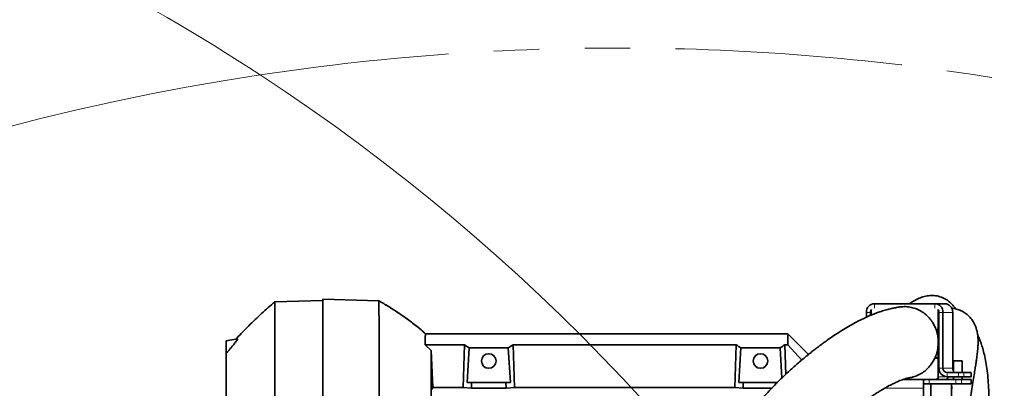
# Model space of a CAD drawing. Header units: millimetres. Extents: x 0 to 14900, y 0 to 10500.
# Tile 17 of 48: x 3336 to 4024, y 6759 to 7016. Entities that reach past the tile are written whole.
import ezdxf

# ---------------------------------------------------------------- set-up
doc = ezdxf.new("R2010")
doc.units = ezdxf.units.MM
doc.header["$LTSCALE"] = 25
doc.linetypes.add('PHANTOM', pattern=[12.7, 6.35, -1.27, 1.27, -1.27, 1.27, -1.27])
doc.styles.add('SLDTEXTSTYLE0', font='TXT', dxfattribs={"width": 0.605})
doc.dimstyles.new('SLDDIMSTYLE0', dxfattribs={"dimtxt": 87.5, "dimasz": 87.5, "dimexe": 0, "dimexo": 0.0625, "dimgap": 21.875, "dimtad": 1, "dimdec": 0, "dimrnd": 1e-09, "dimzin": 12, "dimdsep": 46, "dimtxsty": 'SLDTEXTSTYLE0', "dimsah": 1, "dimcen": 0.09, "dimadec": 0, "dimazin": 3, "dimtfac": 1, "dimtofl": 0, "dimtmove": 0, "dimatfit": 3, "dimfxl": 1, "dimfrac": 2, "dimtolj": 1, "dimtzin": 12, "dimarcsym": 0})

# ---------------------------------------------------------------- blocks, each defined once
blk = doc.blocks.new('_D_5')
at = {"color": 7, "linetype": 'Continuous', "lineweight": 0}
for p, q in [((3803.87, 7856.38), (6724.19, 7856.38)), ((6686.69, 7856.38), (6686.69, 4544.59)), ((3932.67, 4544.59), (6724.19, 4544.59))]:
    blk.add_line(p, q, dxfattribs=at)
at = {"color": 7, "linetype": 'Continuous', "lineweight": 18}
for points in [[(6686.69, 7856.38), (6674.19, 7768.88), (6699.19, 7768.88)], [(6686.69, 4544.59), (6699.19, 4632.09), (6674.19, 4632.09)]]:
    blk.add_solid(points, dxfattribs=at)
at = {"color": 7, "linetype": 'Continuous', "lineweight": 18, "insert": (6573.9, 6066.81), "char_height": 87.5, "attachment_point": 1, "rotation": 90, "style": 'SLDTEXTSTYLE0'}
blk.add_mtext('3312', dxfattribs=at)

msp = doc.modelspace()

# ---------------------------------------------------------------- linework, layer by layer
at = {"color": 7, "linetype": 'Continuous', "lineweight": 35}
for p, q in [((3547.8725798, 6819.8423172), (3514.2423314, 6818.9616782)), ((3547.8725798, 6820.7375735), (3547.8725798, 6546.9207156)), ((3547.8725798, 6820.7375735), (3587.0177384, 6819.7125215)), ((3588.2259389, 6818.980806), (3586.7410015, 6819.8738432)), ((3975.8189817, 6817.5923172), (3933.5328138, 6817.5923172)), ((3975.8189817, 6817.5923172), (3982.6593846, 6817.5923172)), ((3927.8946581, 6811.5923172), (3927.8946581, 6808.1945794)), ((3930.713736, 6811.5923172), (3930.713736, 6809.4291219)), ((3931.1835823, 6812.5923172), (3931.1835823, 6809.6348789)), ((3978.1682133, 6799.6923172), (3978.1682133, 6812.5923172)), ((3978.6380596, 6772.5923172), (3978.6380596, 6811.5923172)), ((3981.4571375, 6772.5923172), (3981.4571375, 6811.5923172)), ((3988.2975403, 6772.5923172), (3988.2975403, 6811.5923172)), ((3619.6742099, 6796.5923172), (3619.6742108, 6796.5923172)), ((3619.6742108, 6796.5923172), (3872.8725798, 6796.5923172)), ((3872.8725798, 6788.8813098), (3872.8725798, 6796.5923172)), ((3887.3593862, 6782.1055108), (3872.8725798, 6796.5923172)), ((3978.1682133, 6799.6923172), (3976.5471059, 6799.6923172)), ((3976.5837116, 6799.5923172), (3978.1682133, 6799.5923172)), ((3978.6380596, 6799.6923172), (3978.1682133, 6799.6923172)), ((3978.1682133, 6790.6923172), (3978.1682133, 6799.5923172)), ((3978.6380596, 6799.5923172), (3978.1682133, 6799.5923172)), ((3488.1060619, 6792.9735715), (3480.2725798, 6791.5923172)), ((3480.2725798, 6783.5923172), (3480.2725798, 6791.5923172)), ((3619.3544328, 6788.8813098), (3623.5471602, 6784.8440922)), ((3646.881324, 6788.8813098), (3619.3544328, 6788.8813098)), ((3645.9783427, 6759.0382297), (3646.881324, 6788.8813098)), ((3681.7668169, 6759.0382297), (3680.8638355, 6788.8813098)), ((3680.8638355, 6788.8813098), (3836.881324, 6788.8813098)), ((3835.9783427, 6759.0382297), (3836.881324, 6788.8813098)), ((3871.490745, 6768.1622664), (3870.8638355, 6788.8813098)), ((3870.8638355, 6788.8813098), (3872.8725798, 6788.8813098)), ((3882.6850611, 6778.2090799), (3872.8725798, 6788.8813098)), ((3978.1682133, 6790.6923172), (3978.165538, 6790.6923172)), ((3978.165773, 6790.5923172), (3978.1682133, 6790.5923172)), ((3978.2308104, 6790.6923172), (3978.1682133, 6790.6923172)), ((3978.1682133, 6779.6923172), (3978.1682133, 6790.5923172)), ((3978.2258975, 6790.5923172), (3978.1682133, 6790.5923172)), ((3480.8874062, 6783.5923172), (3480.2725798, 6782.8727852)), ((3480.2725798, 6782.8727852), (3480.2725798, 6783.5923172)), ((3624.7797604, 6759.0382297), (3623.5471602, 6784.8440922)), ((3650.2224946, 6786.7054092), (3648.7632838, 6762.5923172)), ((3650.2224946, 6786.7054092), (3677.5226649, 6786.7054092)), ((3677.5226649, 6786.7054092), (3678.9818757, 6762.5923172)), ((3840.2224946, 6786.7054092), (3838.7632838, 6762.5923172)), ((3840.2224946, 6786.7054092), (3867.5226649, 6786.7054092)), ((3867.5226649, 6786.7054092), (3868.8005859, 6765.5880853)), ((3975.7709339, 6779.5923172), (3978.1682133, 6779.5923172)), ((3978.1682133, 6779.6923172), (3975.8167419, 6779.6923172)), ((3978.6380596, 6779.6923172), (3978.1682133, 6779.6923172)), ((3978.1682133, 6766.5923172), (3978.1682133, 6779.5923172)), ((3978.6380596, 6779.5923172), (3978.1682133, 6779.5923172)), ((3988.9250336, 6777.5923172), (3988.9250336, 6769.5923172)), ((3988.9250336, 6777.5923172), (3991.9250336, 6777.5923172)), ((3991.9250336, 6777.5923172), (3994.9250336, 6777.5923172)), ((3994.9250336, 6769.5923172), (3994.9250336, 6777.5923172)), ((3992.2636026, 6769.5923172), (3984.2762153, 6769.5923172)), ((3992.2636026, 6769.5923172), (3996.1087409, 6769.5923172)), ((3996.1087409, 6769.5923172), (4000.8970229, 6769.5923172)), ((4000.8970229, 6769.5923172), (4001.077945, 6769.5923172)), ((4001.077945, 6766.5923172), (4001.077945, 6769.5923172)), ((3648.7632838, 6762.5923172), (3651.8593837, 6762.5923172)), ((3651.8593837, 6762.5923172), (3651.7412598, 6758.6883817)), ((3675.8857758, 6762.5923172), (3651.8593837, 6762.5923172)), ((3676.0038997, 6758.6883817), (3675.8857758, 6762.5923172)), ((3678.9818757, 6762.5923172), (3675.8857758, 6762.5923172)), ((3838.7632838, 6762.5923172), (3841.8593837, 6762.5923172)), ((3841.7412598, 6758.6883817), (3841.8593837, 6762.5923172)), ((3865.8857758, 6762.5923172), (3841.8593837, 6762.5923172)), ((3967.8725798, 6764.5923172), (3953.3777322, 6764.5923172)), ((3967.8725798, 6764.5923172), (3967.8725798, 6758.5923172)), ((3967.8725798, 6764.5923172), (3971.8986402, 6764.5923172)), ((3971.8986402, 6761.5923172), (3967.8725798, 6761.5923172)), ((3971.8986402, 6764.5923172), (3990.5535019, 6764.5923172)), ((3971.8986402, 6761.5923172), (3990.5535019, 6761.5923172)), ((3972.8725798, 6522.0923172), (3972.8725798, 6761.5923172)), ((3992.2636026, 6766.5923172), (3984.2762153, 6766.5923172)), ((3985.3725798, 6764.5923172), (3984.6075342, 6765.3573628)), ((3987.3195172, 6536.5392546), (3987.3195172, 6761.5923172)), ((3987.5593027, 6758.07), (3987.3747059, 6761.5923172)), ((3988.9250336, 6766.5923172), (3988.9250336, 6764.5923172)), ((3990.5535019, 6764.5923172), (3994.3986402, 6764.5923172)), ((3994.3986402, 6761.5923172), (3990.5535019, 6761.5923172)), ((3996.1087409, 6766.5923172), (3992.2636026, 6766.5923172)), ((3994.3986402, 6764.5923172), (4000.8970229, 6764.5923172)), ((3994.3986402, 6761.5923172), (4000.8970229, 6761.5923172)), ((3994.9250336, 6764.5923172), (3994.9250336, 6766.5923172)), ((3996.1087409, 6766.5923172), (4000.8970229, 6766.5923172)), ((4001.077945, 6766.5923172), (4000.8970229, 6766.5923172)), ((4000.8970229, 6764.5923172), (4001.077945, 6764.5923172)), ((4001.077945, 6761.5923172), (4000.8970229, 6761.5923172)), ((4001.077945, 6761.5923172), (4001.077945, 6764.5923172)), ((3623.7642109, 6757.675448), (3624.7797604, 6759.0382297)), ((3624.7797604, 6759.0382297), (3645.9783427, 6759.0382297)), ((3651.7412598, 6758.6883817), (3645.9783427, 6759.0382297)), ((3676.0038997, 6758.6883817), (3651.7412598, 6758.6883817)), ((3676.0038997, 6758.6883817), (3681.7668169, 6759.0382297)), ((3835.9783427, 6759.0382297), (3681.7668169, 6759.0382297)), ((3841.7412598, 6758.6883817), (3835.9783427, 6759.0382297)), ((3861.9163311, 6758.6883817), (3841.7412598, 6758.6883817)), ((3967.8725798, 6733.5923172), (3967.8725798, 6758.5923172))]:
    msp.add_line(p, q, dxfattribs=at)
at = {"color": 8, "linetype": 'Continuous', "lineweight": 18}
for p, q in [((3933.5328138, 6817.5923172), (3933.5328138, 6814.5923172)), ((3975.8189817, 6814.5923172), (3975.8189817, 6817.5923172)), ((3930.713736, 6811.5923172), (3927.8946581, 6811.5923172)), ((3930.713736, 6811.5923172), (3931.1835823, 6811.5923172)), ((3978.1682133, 6812.5923172), (3978.4768338, 6812.5923172)), ((3981.4571375, 6811.5923172), (3978.6380596, 6811.5923172)), ((3981.4571375, 6811.5923172), (3988.2975403, 6811.5923172)), ((3480.8874062, 6783.5923172), (3480.2725798, 6783.5923172)), ((3978.6380596, 6772.5923172), (3981.4571375, 6772.5923172)), ((3981.4571375, 6772.5923172), (3988.2975403, 6772.5923172)), ((3984.2762153, 6769.5923172), (3984.2762153, 6766.5923172)), ((3992.2636026, 6766.5923172), (3992.2636026, 6769.5923172)), ((3996.1087409, 6769.5923172), (3996.1087409, 6766.5923172)), ((4000.8970229, 6766.5923172), (4000.8970229, 6769.5923172)), ((3971.8986402, 6764.5923172), (3971.8986402, 6761.5923172)), ((3978.1682133, 6766.5923172), (3984.2762153, 6766.5923172)), ((3990.5535019, 6761.5923172), (3990.5535019, 6764.5923172)), ((3994.3986402, 6764.5923172), (3994.3986402, 6761.5923172)), ((4000.8970229, 6761.5923172), (4000.8970229, 6764.5923172)), ((3967.8725798, 6758.5923172), (3940.7170584, 6758.5923172))]:
    msp.add_line(p, q, dxfattribs=at)
at = {"color": 7, "linetype": 'Continuous', "lineweight": 35}
for centre in [(3663.8725798, 6777.5923172), (3853.8725798, 6777.5923172)]:
    msp.add_circle(centre, 5.1, dxfattribs=at)
at = {"color": 7, "linetype": 'Continuous', "lineweight": 18}
for centre, radius, start, end in [((3753.8725798, 5324.5923172), 2531.789341, 5, 155), ((3753.8725798, 5324.5923172), 1671.7300171, 98.5950103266, 211.4049896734), ((2734.2763193, 5800.0378617), 1406.789341, 3.1733009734, 56.8266990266)]:
    msp.add_arc(centre, radius, start, end, dxfattribs=at)
at = {"color": 7, "linetype": 'PHANTOM', "lineweight": 18}
for centre, radius, start, end in [((2734.2763193, 5800.0378617), 1406.789341, 56.8266990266, 155), ((3753.8725798, 5324.5923172), 1671.7300171, 61.4049896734, 98.5950103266)]:
    msp.add_arc(centre, radius, start, end, dxfattribs=at)
at = {"color": 7, "linetype": 'Continuous', "lineweight": 35}
for centre, radius, start, end in [((3933.7195415, 6811.7677839), 5.8275257, 91.8362067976, 181.7254354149), ((3975.632254, 6811.7677839), 5.8275257, 358.2745645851, 88.1637932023), ((3982.4726569, 6811.7677839), 5.8275257, 358.2745645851, 88.1637932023), ((3933.8231747, 6811.6049277), 3.1094643, 139.968130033, 180.2323651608), ((3933.2818651, 6812.5956221), 2.0982855, 151.2467727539, 180.0902442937), ((3975.5286209, 6811.6049277), 3.1094643, 359.767634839, 40.031869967), ((3976.0699304, 6812.5956221), 2.0982855, 359.9097557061, 28.7532272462), ((3984.4629431, 6772.4168506), 5.8275257, 178.2745645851, 268.1637932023), ((3984.3695792, 6772.5045839), 2.9137628, 178.2745645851, 268.1637932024), ((3991.4117292, 6772.5800861), 3.1142129, 179.7749689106, 217.0130014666), ((3976.2265855, 6766.5338283), 1.9425086, 271.8362067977, 1.725435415), ((3983.0669884, 6766.5338283), 1.9425086, 271.8362067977, 1.7254354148)]:
    msp.add_arc(centre, radius, start, end, dxfattribs=at)
for centre, major_axis, start_param, end_param in [((3611.3254917, 6649.5923172), (13.289428, 146.8018055), 5.966267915, 6.0097856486), ((3716.4196679, 6649.5923172), (-13.289428, 146.8018055), 0.2733996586, 0.3169173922), ((3801.3254917, 6649.5923172), (13.289428, 146.8018055), 5.966267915, 6.0097856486), ((3906.4196679, 6649.5923172), (-13.289428, 146.8018055), 0.2733996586, 0.3169173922)]:
    msp.add_ellipse(centre, major_axis=major_axis, ratio=0.5742046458, start_param=start_param, end_param=end_param, dxfattribs=at)
for points, knots in [([(3990.3426496, 6814.0018905), (3989.877332, 6814.677157), (3988.6942604, 6816.3940249), (3986.3634838, 6818.7069918), (3983.1997149, 6821.0032001), (3979.3955114, 6822.675478), (3975.2484139, 6823.4283005), (3971.3678942, 6823.3247863), (3968.0695507, 6822.6193474), (3965.6581778, 6821.7910747), (3963.8860314, 6821.0446606), (3962.1096007, 6820.1620521), (3960.2822762, 6819.1041218), (3958.9277615, 6818.2564535), (3958.1596075, 6817.6914125), (3958.0248908, 6817.5923172)], [0, 0, 0, 0, 0.0644023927, 0.1637433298, 0.2605998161, 0.3732855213, 0.4853641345, 0.5963612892, 0.7043702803, 0.7568582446, 0.810502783, 0.8659928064, 0.923324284, 0.9865528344, 1, 1, 1, 1]), ([(3514.1870284, 6818.8951229), (3511.1158812, 6816.2145627), (3504.9235773, 6810.8097928), (3496.1312645, 6802.2935271), (3490.1596213, 6796.2731739), (3487.3631736, 6793.0324024), (3487.1612147, 6792.7983544)], [0, 0, 0, 0, 0.32601996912, 0.65734874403, 0.97525378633, 1, 1, 1, 1]), ([(3514.2458102, 6818.8288285), (3514.2487, 6818.8406797), (3514.256439, 6818.872418), (3514.2670116, 6817.6302987), (3514.2829254, 6815.2001822), (3514.294999, 6811.5136375), (3514.3099246, 6806.6855282), (3514.3227334, 6800.7508115), (3514.3352256, 6793.7890812), (3514.3489358, 6785.7237319), (3514.3593804, 6776.6957746), (3514.3727737, 6766.790737), (3514.3822128, 6756.1194864), (3514.393935, 6744.5734598), (3514.4035936, 6732.3731844), (3514.4126562, 6719.617054), (3514.422526, 6706.4404323), (3514.4292884, 6692.7202385), (3514.438728, 6678.7244248), (3514.4444151, 6664.5641951), (3514.451926, 6650.3678851), (3514.4577096, 6636.0123557), (3514.4627442, 6621.7866381), (3514.4687314, 6607.810854), (3514.4715982, 6594.1949383), (3514.4771509, 6580.8265328), (3514.4792152, 6567.9833315), (3514.4829727, 6555.7678271), (3514.4853335, 6544.2674612), (3514.4867356, 6533.3936416), (3514.4893935, 6524.2048076), (3514.4893669, 6516.5386005), (3514.4904222, 6510.2236443), (3514.4916905, 6504.0832647), (3514.490858, 6498.2759356), (3514.4921794, 6492.7938036), (3514.4913407, 6488.088632), (3514.4943807, 6484.328177), (3514.4722447, 6481.6865186), (3514.4289839, 6480.5322253), (3514.3980935, 6480.1873226), (3514.3802814, 6480.2402142), (3514.3771313, 6480.2495682)], [0, 0, 0, 0, 0.0157858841, 0.0422752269, 0.0689501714, 0.095839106, 0.1231690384, 0.1496347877, 0.1762856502, 0.2032232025, 0.2305534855, 0.2570190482, 0.283718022, 0.3106070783, 0.3379371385, 0.3644265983, 0.3911016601, 0.41799071, 0.4453207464, 0.4717867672, 0.4984378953, 0.5253757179, 0.5527062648, 0.5791723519, 0.6058235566, 0.6327614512, 0.6600920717, 0.6865579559, 0.7132089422, 0.7401466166, 0.7674769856, 0.7872959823, 0.8072719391, 0.8273270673, 0.8510344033, 0.8748744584, 0.9013409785, 0.9279926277, 0.954931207, 0.9822629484, 0.9968631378, 1, 1, 1, 1]), ([(3587.0177384, 6819.7125215), (3588.1724216, 6819.0334924), (3590.4539067, 6817.6918303), (3593.7994918, 6815.6461657), (3597.0344073, 6813.607775), (3600.1548291, 6811.5731959), (3603.1608369, 6809.544736), (3607.5930853, 6806.4358883), (3613.2090866, 6802.263673), (3617.5808482, 6798.4286625), (3619.6742099, 6796.5923172)], [0, 0, 0, 0, 0.10025702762, 0.19809322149, 0.29348776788, 0.38642451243, 0.47689225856, 0.56488510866, 0.79165084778, 1, 1, 1, 1]), ([(3587.2440186, 6547.5844154), (3587.247541, 6550.9159846), (3587.2546043, 6557.5966809), (3587.2600854, 6568.3112487), (3587.2684123, 6579.5220199), (3587.275766, 6591.6597458), (3587.2779445, 6604.6659285), (3587.2843677, 6618.5793554), (3587.2859615, 6632.8821813), (3587.285494, 6647.2739797), (3587.2880683, 6661.5774781), (3587.2831716, 6675.7622015), (3587.2810063, 6689.9308218), (3587.2772173, 6703.7760116), (3587.2681724, 6717.1368719), (3587.2634719, 6729.9944645), (3587.2523095, 6742.4322169), (3587.2407739, 6754.1701795), (3587.2311523, 6765.0817778), (3587.2137354, 6775.1621645), (3587.2000808, 6784.4661379), (3587.1827321, 6792.7733818), (3587.1612839, 6800.006047), (3587.1442546, 6806.1730963), (3587.1185755, 6811.2953298), (3587.096485, 6814.8487276), (3587.0782124, 6817.1833789), (3587.0578458, 6818.6265266), (3587.0372129, 6819.536826), (3587.0244459, 6819.6504868), (3587.0181128, 6819.7068683)], [0, 0, 0, 0, 0.0326690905, 0.0655103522, 0.0988880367, 0.1324494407, 0.169890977, 0.2075925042, 0.2461139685, 0.2849187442, 0.3223592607, 0.3600597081, 0.3985800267, 0.4373836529, 0.4748250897, 0.5125265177, 0.5510478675, 0.5898525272, 0.6272930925, 0.6649935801, 0.703513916, 0.7423175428, 0.7797596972, 0.8174618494, 0.8559839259, 0.8947893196, 0.9209935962, 0.9472864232, 0.9738513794, 1, 1, 1, 1]), ([(3619.2136022, 6796.9859364), (3619.0419002, 6797.1514497), (3617.0863332, 6799.0365316), (3612.8731335, 6802.4283462), (3606.5241276, 6807.2706202), (3599.4892719, 6812.047826), (3594.4523664, 6815.3038743), (3591.7442492, 6816.8939128), (3591.6122011, 6816.9714432)], [0, 0, 0, 0, 0.0210614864, 0.2398758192, 0.4735285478, 0.7223055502, 0.9864595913, 1, 1, 1, 1]), ([(3976.5471059, 6799.6923172), (3976.1518207, 6800.6593966), (3975.3547457, 6802.6094688), (3973.5658263, 6805.5711765), (3971.1824465, 6808.5233217), (3968.1661095, 6811.1729821), (3964.7978232, 6813.2459304), (3961.1879606, 6814.7183874), (3957.3266354, 6815.4842911), (3954.2725651, 6815.7467174), (3952.5830098, 6815.4036994), (3952.2108767, 6815.3281479)], [0, 0, 0, 0, 0.0971065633, 0.1958110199, 0.3233346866, 0.4545492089, 0.5775196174, 0.7037827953, 0.8314820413, 0.9628830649, 1, 1, 1, 1]), ([(3952.1970677, 6815.4120279), (3951.9232587, 6815.3873805), (3950.5696998, 6815.2655372), (3948.4535199, 6814.8993351), (3945.865488, 6814.3920637), (3943.7349553, 6813.8863887), (3941.8635325, 6813.3915465), (3940.035916, 6812.8591799), (3937.6656959, 6812.1074233), (3934.7389742, 6811.0738292), (3931.2224177, 6809.6792474), (3927.4890475, 6808.0413156), (3923.4022617, 6806.0753004), (3918.9526052, 6803.7415373), (3914.3176338, 6801.1082725), (3909.7111925, 6798.2968659), (3905.3292718, 6795.4516161), (3901.5417912, 6792.8569115), (3898.4038993, 6790.6169038), (3895.9739213, 6788.8295296), (3893.8082608, 6787.1976911), (3891.612504, 6785.5069986), (3889.2044396, 6783.6080116), (3886.5019816, 6781.4207927), (3883.5598573, 6778.9731514), (3880.4280662, 6776.2887783), (3877.2521541, 6773.4830601), (3874.1531246, 6770.6646306), (3871.1446303, 6767.85143), (3868.229147, 6765.0515443), (3864.4212557, 6761.29972), (3859.6783002, 6756.4477421), (3853.9402227, 6750.2737652), (3848.3961738, 6743.9931695), (3843.0891563, 6737.674993), (3837.9567369, 6731.256288), (3832.9579559, 6724.6832016), (3828.0124347, 6717.8447079), (3823.2064346, 6710.841212), (3819.4129095, 6704.9993707), (3816.6343392, 6700.5430736), (3814.806346, 6697.5409342), (3813.0357163, 6694.563298), (3811.3220209, 6691.6123972), (3809.665301, 6688.6914319), (3808.1193786, 6685.9004685), (3806.7765444, 6683.4208343), (3805.7436342, 6681.4767946), (3805.0064821, 6680.0699906), (3804.3932207, 6678.8883996), (3803.6992596, 6677.538276), (3802.7873136, 6675.7399809), (3801.4889122, 6673.1333925), (3799.7669195, 6669.5826318), (3797.5973378, 6664.935112), (3795.041096, 6659.1918221), (3792.2965323, 6652.6367702), (3789.5879979, 6645.686692), (3787.1656181, 6638.9925873), (3785.0450364, 6632.6821217), (3783.1970516, 6626.7814125), (3781.5944394, 6621.3085823), (3780.1725637, 6616.1374269), (3778.9235252, 6611.3077664), (3777.800389, 6606.7011079), (3776.7640584, 6602.2047569), (3775.7457328, 6597.5176119), (3774.5032708, 6591.4138513), (3773.0763612, 6583.7008179), (3771.536224, 6574.1799411), (3770.102323, 6563.7924163), (3768.9174621, 6553.4048431), (3767.9590508, 6543.0719407), (3767.2051026, 6532.8306536), (3766.6099166, 6521.8342561), (3766.206144, 6510.0076392), (3766.0329503, 6497.3637675), (3766.12613, 6483.9274038), (3766.5102286, 6469.8114749), (3767.193983, 6455.048828), (3768.1757554, 6439.7637303), (3769.4442076, 6423.989408), (3771.0134081, 6407.7660465), (3772.3900523, 6394.9517829), (3773.3284674, 6387.5443428), (3773.5611502, 6385.7076463)], [0, 0, 0, 0, 0.002282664, 0.0112842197, 0.0187885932, 0.0246362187, 0.0299911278, 0.035534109, 0.0412689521, 0.0519396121, 0.0631590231, 0.0752845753, 0.0887242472, 0.1038185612, 0.1199982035, 0.1356751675, 0.1506155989, 0.1647451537, 0.1746302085, 0.1830112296, 0.189886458, 0.1971363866, 0.2059209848, 0.2150543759, 0.2254320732, 0.2367767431, 0.247959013, 0.2588542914, 0.2694534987, 0.279748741, 0.2897332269, 0.3098840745, 0.3303213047, 0.3512264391, 0.3698115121, 0.3877998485, 0.4059182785, 0.4243835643, 0.4431200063, 0.4611881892, 0.4685770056, 0.4757811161, 0.4828015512, 0.4896394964, 0.4962962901, 0.5027689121, 0.5083969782, 0.5127225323, 0.5155032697, 0.5175364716, 0.5203548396, 0.5241836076, 0.529012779, 0.5368280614, 0.5463020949, 0.5573933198, 0.5710804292, 0.5842955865, 0.5964960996, 0.607715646, 0.6179927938, 0.6273614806, 0.6358509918, 0.6442020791, 0.6515446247, 0.6586954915, 0.6663103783, 0.6743874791, 0.6881887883, 0.7031697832, 0.7193518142, 0.7367636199, 0.7513791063, 0.7671001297, 0.7839787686, 0.8020241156, 0.8216025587, 0.842399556, 0.8644172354, 0.8876701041, 0.9121574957, 0.9373784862, 0.9636936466, 0.990997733, 1, 1, 1, 1]), ([(4000.5597315, 6748.9051684), (4000.5841367, 6749.1596244), (4000.8318339, 6751.7421908), (4001.4860623, 6756.3891693), (4002.3658695, 6762.501369), (4003.1957544, 6767.7573056), (4003.8953874, 6772.1664452), (4004.4614149, 6775.8028491), (4004.8845144, 6778.6181243), (4005.2107701, 6780.9211053), (4005.4598859, 6782.8512047), (4005.6799925, 6784.8221269), (4005.8798259, 6787.0784764), (4006.0085303, 6789.516346), (4006.0267802, 6791.8371612), (4005.9367425, 6793.8528388), (4005.7873423, 6795.4198301), (4005.5641853, 6796.9602831), (4005.2419303, 6798.5681507), (4004.7322229, 6800.4216534), (4003.9961208, 6802.4102015), (4003.095743, 6804.2597316), (4002.1333939, 6805.8386972), (4001.1111368, 6807.2273751), (4000.041083, 6808.4537262), (3998.8639403, 6809.5996681), (3997.6258815, 6810.6195835), (3996.2505626, 6811.5686492), (3994.5479392, 6812.5332906), (3992.7257432, 6813.3223352), (3990.9563287, 6813.8774492), (3989.4734407, 6814.216262), (3988.3317827, 6814.4217718), (3987.6188175, 6814.4832171), (3987.4890004, 6814.4944051)], [0, 0, 0, 0, 0.0070202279, 0.0712508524, 0.1304379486, 0.1833929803, 0.2313210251, 0.2752124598, 0.3154982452, 0.3435569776, 0.3703969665, 0.3962088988, 0.4265307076, 0.4645074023, 0.5024261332, 0.535345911, 0.5626848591, 0.5815520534, 0.604445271, 0.6315452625, 0.6630247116, 0.6978010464, 0.7289707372, 0.7554252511, 0.7767463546, 0.7959397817, 0.8179952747, 0.8429795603, 0.8673585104, 0.9028259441, 0.9307820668, 0.9572081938, 0.9922084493, 1, 1, 1, 1]), ([(3619.3544328, 6788.8813098), (3619.3726024, 6789.6955727), (3619.4089961, 6791.3265322), (3619.4647096, 6793.2453951), (3619.5202773, 6794.7715823), (3619.5725745, 6795.8262734), (3619.6238782, 6796.473987), (3619.6574171, 6796.5528372), (3619.6742099, 6796.5923172)], [0, 0, 0, 0, 0.1676300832, 0.3357611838, 0.5054275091, 0.6756134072, 0.8375808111, 1, 1, 1, 1]), ([(3978.165538, 6790.6923172), (3978.1137612, 6791.8739964), (3978.0091253, 6794.2620564), (3977.3774409, 6797.240754), (3976.7889942, 6798.9841312), (3976.5837116, 6799.5923172)], [0, 0, 0, 0, 0.3894293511, 0.7869993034, 1, 1, 1, 1]), ([(4013.7012267, 6743.5923172), (4013.7116511, 6745.586771), (4013.7358263, 6750.2120868), (4013.5097682, 6757.1079631), (4013.0639212, 6764.1999171), (4012.3893621, 6770.7429738), (4011.5091956, 6776.6762669), (4010.4648517, 6781.8346062), (4009.3293325, 6786.1511665), (4008.1705939, 6789.7311688), (4007.0518058, 6792.5847624), (4006.2604698, 6794.4076812), (4005.8470359, 6795.2169488), (4005.7764642, 6795.355088)], [0, 0, 0, 0, 0.0929693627, 0.2156042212, 0.3344619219, 0.4501247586, 0.5630634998, 0.6705863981, 0.7671862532, 0.8531212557, 0.9304601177, 0.9881297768, 1, 1, 1, 1]), ([(3488.1060619, 6792.9735715), (3488.1454015, 6792.9344844), (3488.2240266, 6792.8563641), (3487.7260257, 6792.0480808), (3486.7306018, 6790.6759329), (3485.3445228, 6788.9193579), (3483.8077499, 6787.0453795), (3482.3843455, 6785.3439347), (3481.4034016, 6784.1961003), (3480.8874062, 6783.5923172)], [0, 0, 0, 0, 0.1285960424, 0.2570147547, 0.3894767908, 0.5904456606, 0.7220635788, 0.8538000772, 1, 1, 1, 1]), ([(3975.8167419, 6779.6923172), (3976.0392541, 6780.2078042), (3976.8042302, 6781.9799995), (3977.7256634, 6785.2255305), (3978.1373242, 6788.4018612), (3978.1607871, 6790.2084227), (3978.165773, 6790.5923172)], [0, 0, 0, 0, 0.1509768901, 0.5190442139, 0.8977968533, 1, 1, 1, 1]), ([(3978.6380596, 6789.7065092), (3978.5934334, 6789.7502008), (3978.491281, 6789.8502135), (3978.3704659, 6790.0255115), (3978.2816298, 6790.2290721), (3978.239468, 6790.3881332), (3978.2263387, 6790.5205394), (3978.2259788, 6790.5790979), (3978.2258975, 6790.5923172)], [0, 0, 0, 0, 0.2621072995, 0.5999804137, 0.7435910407, 0.8885511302, 0.9748409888, 1, 1, 1, 1]), ([(3978.2308104, 6790.6923172), (3978.2417569, 6790.7627764), (3978.2704323, 6790.9473511), (3978.4077233, 6791.2714451), (3978.5427065, 6791.4252283), (3978.6380596, 6791.533862)], [0, 0, 0, 0, 0.1534570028, 0.4019954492, 1, 1, 1, 1]), ([(3480.2725798, 6782.8727852), (3480.2725798, 6782.3420277), (3480.2725798, 6781.2784163), (3480.2725798, 6779.0137184), (3480.2725798, 6776.2537483), (3480.2725798, 6772.6262415), (3480.2725798, 6767.9651866), (3480.2725798, 6762.050144), (3480.2725798, 6755.257805), (3480.2725798, 6747.7151406), (3480.2725798, 6739.5316168), (3480.2725798, 6730.7370964), (3480.2725798, 6721.2575381), (3480.2725798, 6711.2822807), (3480.2725798, 6700.945177), (3480.2725798, 6690.2807857), (3480.2725798, 6679.1962511), (3480.2725798, 6667.9193136), (3480.2725798, 6656.5906095), (3480.2725798, 6645.2368925), (3480.2725798, 6633.777215), (3480.2725798, 6622.4613725), (3480.2725798, 6611.4242724), (3480.2725798, 6600.6829848), (3480.2725798, 6590.1629729), (3480.2725798, 6580.0919575), (3480.2725798, 6570.5822637), (3480.2725798, 6561.6458708), (3480.2725798, 6553.2253047), (3480.2725798, 6546.0883438), (3480.2725798, 6540.0932804), (3480.2725798, 6536.8785225), (3480.2725798, 6535.2677782)], [0, 0, 0, 0, 0.02602530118, 0.05215338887, 0.07859828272, 0.10515114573, 0.13956542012, 0.17421796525, 0.20962390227, 0.24529038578, 0.27972416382, 0.31439784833, 0.34982618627, 0.38551523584, 0.41991787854, 0.45455852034, 0.48995181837, 0.52560525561, 0.56004043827, 0.5947155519, 0.63014542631, 0.66583620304, 0.70023770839, 0.73487720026, 0.77026928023, 0.80592129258, 0.84035783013, 0.87503431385, 0.91046571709, 0.94615821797, 0.97302274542, 1, 1, 1, 1]), ([(3623.5471469, 6565.3148667), (3623.5471433, 6568.4119025), (3623.5471361, 6574.6254967), (3623.5472067, 6584.6326025), (3623.5471087, 6595.1283193), (3623.5471672, 6605.8362316), (3623.5471943, 6616.600517), (3623.5471067, 6627.3850863), (3623.5471839, 6638.410757), (3623.5471828, 6649.8104814), (3623.547114, 6659.4891965), (3623.54716, 6667.3813869), (3623.5471844, 6673.3321414), (3623.5471812, 6679.2869931), (3623.5471512, 6685.2416062), (3623.5471241, 6691.149364), (3623.5471635, 6698.8030795), (3623.5471922, 6706.2392405), (3623.5471577, 6713.4166491), (3623.5471238, 6718.7452552), (3623.5471391, 6723.9916105), (3623.5471736, 6729.1498006), (3623.5471844, 6734.1783757), (3623.5471652, 6739.0054024), (3623.5471301, 6743.6216046), (3623.5471324, 6748.0296521), (3623.5471675, 6752.2795556), (3623.5471853, 6756.3878257), (3623.5471735, 6760.3378728), (3623.5471384, 6764.1221389), (3623.5471247, 6767.7077361), (3623.5471652, 6771.408693), (3623.5471849, 6775.1330936), (3623.5471577, 6778.7813965), (3623.5471307, 6782.0718657), (3623.5471504, 6783.9200167), (3623.5471602, 6784.8440922)], [0, 0, 0, 0, 0.0423240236, 0.0849148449, 0.1283413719, 0.1720561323, 0.2127800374, 0.2537402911, 0.2954419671, 0.3373982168, 0.3818094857, 0.4041549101, 0.4265392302, 0.449369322, 0.4722407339, 0.4952381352, 0.5182781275, 0.5626957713, 0.5850436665, 0.6074304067, 0.6302631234, 0.6531374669, 0.6761378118, 0.6991803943, 0.7213967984, 0.7436515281, 0.766022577, 0.7884326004, 0.8112900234, 0.8341889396, 0.8572144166, 0.8802826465, 0.910025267, 0.9397678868, 0.9698839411, 1, 1, 1, 1]), ([(3957.3900674, 6765.8541569), (3957.8521512, 6765.8886827), (3959.6133239, 6766.0202734), (3962.6156452, 6766.9785704), (3966.2230088, 6768.6846044), (3969.5318306, 6771.0790808), (3972.1841641, 6773.7941445), (3974.2896249, 6776.6685524), (3975.2742748, 6778.6120258), (3975.7709339, 6779.5923172)], [0, 0, 0, 0, 0.0592219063, 0.2257166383, 0.3970403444, 0.5635211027, 0.73483402, 0.8662498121, 1, 1, 1, 1]), ([(3823.0054947, 6392.6866995), (3822.7335955, 6394.7194857), (3821.6884122, 6402.5335356), (3820.1803277, 6416.1412752), (3818.5653924, 6433.1638445), (3817.3756506, 6449.5129303), (3816.569742, 6465.0714594), (3816.1187429, 6479.7736849), (3815.9784728, 6493.5711712), (3816.111069, 6506.4595843), (3816.484425, 6518.4492218), (3817.0663774, 6529.5513714), (3817.8251055, 6539.7882845), (3818.7295801, 6549.2372513), (3819.7549805, 6557.987616), (3820.8802398, 6566.1149796), (3822.079347, 6573.6352452), (3823.2511926, 6580.1438281), (3824.3579412, 6585.7276348), (3825.3729257, 6590.4735169), (3826.4065567, 6594.9854739), (3827.5323741, 6599.5919394), (3828.7568962, 6604.2727783), (3830.1257331, 6609.1591915), (3831.6316642, 6614.184496), (3833.3720355, 6619.5893452), (3835.3769923, 6625.3536051), (3837.6682176, 6631.4316511), (3840.1332136, 6637.477673), (3842.5906881, 6643.0928927), (3844.8349591, 6647.929414), (3846.784054, 6651.9364028), (3848.3981384, 6655.1330867), (3849.6637517, 6657.5692639), (3850.7663008, 6659.6482982), (3851.9687325, 6661.8728581), (3853.5178259, 6664.669895), (3855.4818081, 6668.1097672), (3857.8761714, 6672.1558156), (3860.6112546, 6676.5931671), (3863.9605292, 6681.8010551), (3867.6555063, 6687.2680341), (3871.5231515, 6692.7003392), (3874.9900083, 6697.357474), (3878.0789733, 6701.3520102), (3880.4192247, 6704.280572), (3882.1438992, 6706.3919259), (3883.4494821, 6707.9688814), (3884.9459982, 6709.7500135), (3886.7472593, 6711.8558887), (3888.8700335, 6714.2855986), (3891.2941875, 6716.9929746), (3893.8806069, 6719.8033421), (3896.9367286, 6723.0320804), (3900.243335, 6726.4080245), (3903.6966499, 6729.8004029), (3906.7479863, 6732.6958831), (3909.3976132, 6735.1340661), (3913.725277, 6739.010754), (3917.6877263, 6742.3574115), (3921.3974493, 6745.3165898), (3922.96256, 6746.540246), (3924.4724605, 6747.6973472), (3925.938089, 6748.7986301), (3927.4831447, 6749.9367332), (3929.2234296, 6751.1899284), (3931.1961272, 6752.5711365), (3933.3800898, 6754.0506659), (3935.6845627, 6755.5534187), (3938.000294, 6756.9982604), (3940.170855, 6758.2905892), (3942.1154774, 6759.395383), (3943.9078576, 6760.3671382), (3945.5563829, 6761.2182663), (3947.1668148, 6762.0086338), (3948.7781365, 6762.7572783), (3950.4964383, 6763.5035914), (3952.2648675, 6764.2079908), (3953.8085148, 6764.7583424), (3955.0098811, 6765.1406568), (3955.8640402, 6765.3877309), (3956.632769, 6765.5846919), (3957.1286359, 6765.7004947), (3957.3708723, 6765.7504464), (3957.3955594, 6765.7706398), (3957.3981487, 6765.7727578)], [0, 0, 0, 0, 0.0110235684, 0.0423747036, 0.072338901, 0.1007993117, 0.1276686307, 0.1528861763, 0.1764179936, 0.1982805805, 0.2185250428, 0.2372145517, 0.2544168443, 0.2702545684, 0.2850740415, 0.2989484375, 0.3119057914, 0.3239680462, 0.332984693, 0.3414465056, 0.3493594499, 0.3574142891, 0.3667414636, 0.3755232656, 0.3852537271, 0.3959752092, 0.4077479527, 0.4206457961, 0.4345905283, 0.4476206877, 0.4590377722, 0.4687418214, 0.4767067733, 0.4827825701, 0.487170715, 0.49266179, 0.5000742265, 0.5092700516, 0.5204176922, 0.5335635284, 0.5471210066, 0.5662910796, 0.5836078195, 0.5989697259, 0.6124001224, 0.6243987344, 0.6297871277, 0.6350763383, 0.6415516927, 0.6494130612, 0.6586676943, 0.669321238, 0.6810980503, 0.6924567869, 0.7092490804, 0.7243187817, 0.7376525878, 0.7492475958, 0.7591172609, 0.7945639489, 0.8017329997, 0.8088046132, 0.815605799, 0.8221179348, 0.8286749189, 0.8366644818, 0.8462069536, 0.8562769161, 0.8675624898, 0.879162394, 0.8898002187, 0.8994887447, 0.9082547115, 0.9171294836, 0.9251862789, 0.9341040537, 0.9440646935, 0.9549643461, 0.9658781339, 0.9731017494, 0.9795255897, 0.9852026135, 0.9914454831, 0.9991027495, 1, 1, 1, 1])]:
    msp.add_open_spline(points, degree=3, knots=knots, dxfattribs=at)

# ---------------------------------------------------------------- dimensions: what is measured, and where the dimension line sits
at = {"color": 7, "linetype": 'Continuous', "lineweight": 18}
dim = msp.add_linear_dim(base=(6686.6938051, 4544.5923172), p1=(3753.8725798, 7856.3816582), p2=(3882.6725798, 4544.5923172), angle=90, dimstyle='SLDDIMSTYLE0', dxfattribs=at)
dim.commit()
dim.dimension.update_dxf_attribs({"geometry": '_D_5', "text_midpoint": (6686.6938051, 6200.4869877), "dimtype": 160})

doc.saveas('drawing.dxf')
